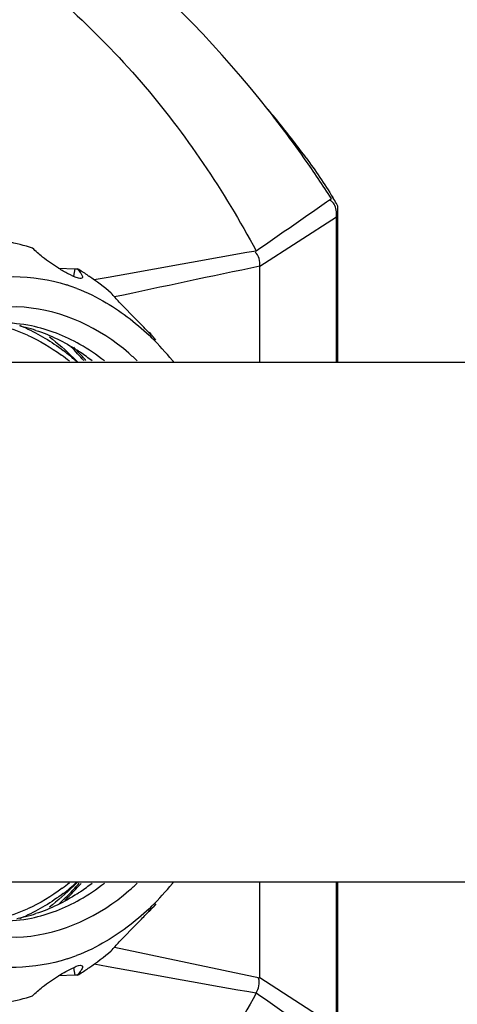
# Model space of a CAD drawing. Header units: millimetres. Extents: x 4086 to 8318, y 123 to 1549.
# Tile 15 of 56: x 6768 to 6781, y 754 to 783. Entities that reach past the tile are written whole.
import ezdxf
from ezdxf import colors
from ezdxf.entities.mleader import LeaderData, LeaderLine
from ezdxf.math import Vec2, Vec3

# ---------------------------------------------------------------- set-up
doc = ezdxf.new("R2010")
doc.units = ezdxf.units.MM
doc.styles.get("Standard").update_dxf_attribs({"font": 'SourceHanSansCN-Normal.ttf'})
doc.dimstyles.get("Standard").update_dxf_attribs({"dimscale": 6, "dimtxt": 5, "dimasz": 3, "dimexe": 0.18, "dimexo": 0.0625, "dimgap": 0.8, "dimtad": 1, "dimtoh": 1, "dimdec": 1, "dimlfac": 2, "dimzin": 0, "dimdsep": 46, "dimtxsty": 'Standard', "dimcen": 0.09, "dimclrd": 256, "dimclre": 256, "dimclrt": 256, "dimadec": 0, "dimazin": 2, "dimtfac": 1, "dimtdec": 1, "dimtofl": 0, "dimtmove": 0, "dimatfit": 3, "dimfxl": 1, "dimtolj": 1, "dimtzin": 0, "dimarcsym": 0})

# ---------------------------------------------------------------- blocks, each defined once
blk = doc.blocks.new('*D931')
at = {"lineweight": -2}
for p, q in [((6752.458, 765.867), (6752.458, 813.477)), ((6864.959, 765.868), (6864.959, 813.477)), ((6858.959, 812.397), (6758.458, 812.397))]:
    blk.add_line(p, q, dxfattribs=at)
for points in [[(6758.458, 813.397), (6758.458, 811.397), (6752.458, 812.397)], [(6858.959, 811.397), (6858.959, 813.397), (6864.959, 812.397)]]:
    blk.add_solid(points)
at = {"layer": 'Defpoints', "color": 0}
for p in [(6752.458, 812.397), (6752.458, 765.492), (6864.959, 765.493)]:
    blk.add_point(p, dxfattribs=at)
at = {"insert": (6808.708, 820.306), "char_height": 30, "attachment_point": 5}
blk.add_mtext('\\A1;\\A1;{\\H0.2x;225}', dxfattribs=at)
blk = doc.blocks.new('_Dot')
at = {"color": 0, "linetype": 'ByBlock', "lineweight": -2}
blk.add_line((-0.5, 0), (-1, 0), dxfattribs=at)
at = {"color": 0, "linetype": 'ByBlock', "const_width": 0.5}
blk.add_lwpolyline([(-0.25, 0, 1), (0.25, 0, 1)], format="xyb", close=True, dxfattribs=at)

msp = doc.modelspace()

# ---------------------------------------------------------------- linework, layer by layer
at = {"color": 7, "linetype": 'Continuous'}
for p, q in [((6777.2076, 777.5864), (6777.2076, 777.9015)), ((6774.8781, 776.1052), (6777.1683, 777.5863)), ((6777.1683, 773.2416), (6777.1683, 777.5864)), ((6777.2076, 773.2416), (6777.2076, 777.5864)), ((6768.8671, 776.0464), (6769.3565, 776.0326)), ((6769.3565, 776.0326), (6769.3107, 775.8087)), ((6769.3565, 776.0326), (6769.4272, 776.0328)), ((6774.8781, 773.2416), (6774.8781, 776.1052)), ((6769.753, 775.8252), (6769.7721, 775.8123)), ((6770.3508, 775.7743), (6769.9295, 775.6975)), ((6771.5529, 774.1339), (6771.5758, 774.1354)), ((6771.5758, 774.1354), (6771.6221, 774.0788)), ((6771.6221, 774.0788), (6771.6339, 774.0643)), ((6771.7695, 773.8986), (6771.6868, 773.9996)), ((6769.4406, 773.2416), (6769.3114, 773.3708)), ((6764.5624, 773.2416), (6914.9576, 773.2416)), ((6764.5623, 757.7416), (6914.9576, 757.7416)), ((6769.4406, 757.7416), (6769.3114, 757.6124)), ((6774.8781, 754.878), (6774.8781, 757.7416)), ((6777.1683, 753.3969), (6777.1683, 757.7416)), ((6777.2076, 753.3969), (6777.2076, 757.7416)), ((6771.6221, 756.9044), (6771.5758, 756.8478)), ((6771.6339, 756.9189), (6771.6221, 756.9044)), ((6771.7695, 757.0846), (6771.6868, 756.9836)), ((6771.5758, 756.8478), (6771.5565, 756.8491)), ((6770.5338, 755.7878), (6774.8781, 754.878)), ((6769.3107, 755.1745), (6769.3565, 754.9505)), ((6769.753, 755.158), (6769.7721, 755.1709)), ((6769.9308, 755.2867), (6770.351, 755.21)), ((6769.3565, 754.9505), (6768.8671, 754.9368)), ((6769.4272, 754.9504), (6769.3565, 754.9505)), ((6777.1683, 753.3969), (6774.8781, 754.878))]:
    msp.add_line(p, q, dxfattribs=at)
for centre, radius, start, end in [((6747.9386, 759.3701), 34.5997, 36.09105, 38.22566), ((6753.1314, 762.3176), 28.7166, 37.44425, 40.01798), ((6757.2499, 765.495), 23.515, 36.085, 37.39896), ((6748.6563, 759.8969), 33.7094, 35.17124, 36.08615), ((6749.6871, 760.6162), 32.4525, 32.65288, 35.18142), ((6764.3786, 770.3563), 14.8834, 30.79205, 31.60213), ((6764.8943, 770.6646), 14.2825, 30.44418, 30.78879), ((6766.2179, 770.9308), 6.0152, 71.86872, 79.19679), ((6869.5253, 232.3251), 552.4243, 99.877097, 100.342148), ((6765.7759, 769.9451), 7.0988, 58.667, 59.04539), ((6765.6945, 769.8134), 7.2535, 55.97717, 58.65862), ((6765.3988, 769.388), 7.7716, 49.57699, 55.75556), ((6767.4143, 770.2764), 5.5394, 71.33645, 72.27539), ((6767.3847, 770.1898), 5.6309, 68.95149, 71.33231), ((6765.9262, 769.5874), 4.8956, 65.72894, 75.73981), ((6767.1514, 769.8955), 4.5211, 78.46648, 89.95078), ((6766.7535, 769.7527), 4.6667, 73.94648, 78.2346), ((6765.7826, 769.5582), 5.152, 66.02514, 68.0287), ((6766.731, 769.6729), 4.7496, 72.10894, 73.95238), ((6749.1847, 752.6602), 31.0102, 43.96602, 44.4797), ((6755.9751, 759.2262), 21.5645, 43.69451, 43.93478), ((6765.8257, 768.0407), 8.3093, 39.21027, 45.54596), ((6763.6973, 768.2271), 7.7912, 42.56728, 44.6864), ((6763.7781, 768.2424), 7.7683, 42.93419, 44.50674), ((6765.3147, 768.5257), 6.1251, 50.77508, 53.59993), ((6765.1438, 768.5143), 6.3798, 49.41051, 52.74199), ((6764.9758, 768.3159), 6.6398, 48.06909, 49.4233), ((6766.3093, 768.8127), 5.7108, 55.74144, 56.96542), ((6763.4659, 768.0144), 8.1055, 40.61652, 42.56829), ((6763.5643, 768.0443), 8.0598, 40.60443, 42.92949), ((6766.1704, 768.6128), 5.9542, 51.62123, 55.71942), ((6766.4317, 768.2777), 6.923, 46.34946, 49.09839), ((6765.4266, 767.7039), 8.8315, 38.87081, 39.26619), ((6765.4287, 763.2776), 8.8288, 320.73361, 321.12907), ((6763.5481, 762.9148), 7.9014, 312.46046, 317.25514), ((6765.3062, 762.4683), 6.1389, 306.68569, 309.25309), ((6765.0959, 762.529), 6.4567, 307.27422, 311.95869), ((6763.5941, 762.9314), 7.9258, 313.55645, 316.95306), ((6763.2453, 763.2004), 8.3176, 317.22627, 318.60658), ((6763.3372, 763.1739), 8.279, 316.9402, 318.54501), ((6766.3093, 762.1705), 5.7108, 303.03458, 304.25856), ((6766.1704, 762.3704), 5.9542, 304.28057, 308.37877), ((6766.4304, 762.7071), 6.925, 310.9285, 313.66587), ((6765.8257, 762.9426), 8.3095, 314.44653, 320.78914), ((6765.9262, 761.3958), 4.8955, 284.24991, 294.26454), ((6767.1514, 761.0877), 4.5211, 270.04922, 281.53352), ((6766.7677, 761.1656), 4.6002, 280.67285, 281.75668), ((6766.7535, 761.2305), 4.6667, 281.7654, 286.05352), ((6765.7826, 761.425), 5.152, 291.9713, 293.97486), ((6766.731, 761.3103), 4.7496, 286.04762, 287.89106), ((6767.4128, 760.7118), 5.5446, 288.00698, 288.6613), ((6767.3855, 760.7912), 5.6286, 288.66577, 291.03458), ((6765.3988, 761.5952), 7.7716, 304.24444, 310.42301), ((6765.6945, 761.1698), 7.2535, 301.34241, 304.02282), ((6869.5849, 1299.0418), 552.8113, 259.658916, 260.123668), ((6765.7759, 761.0382), 7.0988, 300.95461, 301.33404), ((6766.2179, 760.0524), 6.0152, 280.80321, 288.13128)]:
    msp.add_arc(centre, radius, start, end, dxfattribs=at)
for points, knots in [([(6664.7272, 785.6801), (6674.2642, 789.0755), (6689.1406, 791.8163), (6708.5239, 793.7362), (6722.7981, 794.3836), (6737.8477, 794.1587), (6750.9008, 792.5984), (6760.7525, 789.3516), (6766.7573, 786.0732), (6771.4863, 781.8121), (6773.8024, 778.3545), (6774.7664, 776.5648)], [0, 0, 0, 0, 0.2605791, 0.3852952, 0.5018565, 0.6279902, 0.77281, 0.8378146, 0.8939042, 0.9476757, 1, 1, 1, 1]), ([(6777.0958, 777.9589), (6777.0818, 777.9807), (6777.0472, 778.0228), (6777.0029, 778.0546), (6776.9784, 778.0683)], [0, 0, 0, 0, 0.4798093, 1, 1, 1, 1]), ([(6769.4272, 776.0328), (6769.443, 776.0142), (6769.4722, 775.9786), (6769.4999, 775.9419), (6769.5124, 775.9242)], [0, 0, 0, 0, 0.5303429, 1, 1, 1, 1]), ([(6769.5791, 775.7718), (6769.5702, 775.7324), (6769.3435, 775.7686), (6769.2495, 775.8334), (6769.1501, 775.885)], [0, 0, 0, 0, 0.2651262, 1, 1, 1, 1]), ([(6769.5124, 775.9242), (6769.5225, 775.91), (6769.5404, 775.8833), (6769.5563, 775.8553), (6769.5627, 775.8421)], [0, 0, 0, 0, 0.5434139, 1, 1, 1, 1]), ([(6769.5627, 775.8421), (6769.5689, 775.8293), (6769.5783, 775.8069), (6769.5814, 775.7817), (6769.5791, 775.7718)], [0, 0, 0, 0, 0.583412, 1, 1, 1, 1]), ([(6770.9646, 773.5103), (6770.1039, 774.2557), (6767.9003, 775.3327), (6765.5461, 774.5972), (6764.6246, 773.974)], [0, 0, 0, 0, 0.5057933, 1, 1, 1, 1]), ([(6771.686, 773.9991), (6771.6799, 773.9865), (6771.63, 774.0844), (6771.5969, 774.0919), (6771.567, 774.1232)], [0, 0, 0, 0, 0.2432749, 1, 1, 1, 1]), ([(6771.6339, 774.0643), (6771.6423, 774.0541), (6771.6564, 774.0368), (6771.6705, 774.0195), (6771.6762, 774.0123)], [0, 0, 0, 0, 0.5907188, 1, 1, 1, 1]), ([(6771.6762, 774.0123), (6771.6787, 774.0091), (6771.6804, 774.0049), (6771.6867, 774.0004), (6771.686, 773.9991)], [0, 0, 0, 0, 0.7364525, 1, 1, 1, 1]), ([(6764.5952, 757.0292), (6765.5185, 756.3969), (6767.8834, 755.6436), (6770.1024, 756.7255), (6770.9671, 757.475)], [0, 0, 0, 0, 0.4944346, 1, 1, 1, 1]), ([(6771.3101, 756.5951), (6771.3539, 756.6398), (6771.4754, 756.7636), (6771.5944, 756.8898), (6771.6712, 756.9697)], [0, 0, 0, 0, 0.361216, 1, 1, 1, 1]), ([(6771.686, 756.9841), (6771.6893, 756.9776), (6771.6543, 756.9569), (6771.6469, 756.9348), (6771.6339, 756.9189)], [0, 0, 0, 0, 0.26314, 1, 1, 1, 1]), ([(6771.6712, 756.9697), (6771.6748, 756.9735), (6771.6785, 756.9747), (6771.6853, 756.9856), (6771.686, 756.9841)], [0, 0, 0, 0, 0.7594588, 1, 1, 1, 1]), ([(6768.8659, 754.9361), (6769.0158, 755.0287), (6769.214, 755.1157), (6769.5046, 755.2792), (6769.5676, 755.2301)], [0, 0, 0, 0, 0.6878725, 1, 1, 1, 1]), ([(6769.5791, 755.2114), (6769.5838, 755.1908), (6769.5624, 755.1334), (6769.5328, 755.0877), (6769.5125, 755.059)], [0, 0, 0, 0, 0.374594, 1, 1, 1, 1]), ([(6769.5676, 755.2301), (6769.5705, 755.2278), (6769.5756, 755.2221), (6769.5783, 755.215), (6769.5791, 755.2114)], [0, 0, 0, 0, 0.4940734, 1, 1, 1, 1]), ([(6769.5125, 755.059), (6769.5, 755.0414), (6769.4722, 755.0046), (6769.443, 754.969), (6769.4272, 754.9504)], [0, 0, 0, 0, 0.4696347, 1, 1, 1, 1]), ([(6774.7657, 754.4171), (6773.8016, 752.6275), (6771.4853, 749.17), (6766.7561, 744.9092), (6760.7512, 741.6311), (6750.8994, 738.3846), (6737.8465, 736.8245), (6722.7971, 736.5997), (6708.5233, 737.247), (6689.1403, 739.1669), (6674.2641, 741.9078), (6664.7272, 745.3031)], [0, 0, 0, 0, 0.0523249, 0.1060962, 0.162187, 0.2271933, 0.3720128, 0.4981444, 0.6147055, 0.7394218, 1, 1, 1, 1])]:
    msp.add_open_spline(points, degree=3, knots=knots, dxfattribs=at)
for points in [[(6775.1194, 780.779), (6772.3193, 784.3349), (6768.7378, 787.3987), (6764.758, 789.5542)], [(6776.2534, 779.3449), (6776.5349, 778.9585), (6776.8044, 778.5627), (6777.0548, 778.1555)], [(6774.7636, 776.5646), (6775.5126, 777.0848), (6776.2614, 777.6053), (6777.0103, 778.1257)], [(6777.1683, 777.5864), (6777.168, 777.7129), (6777.1641, 777.8524), (6777.0958, 777.9589)], [(6768.3876, 776.382), (6768.2836, 776.4648), (6768.183, 776.5525), (6768.0898, 776.6473)], [(6768.8661, 776.047), (6768.7004, 776.1493), (6768.5399, 776.2607), (6768.3876, 776.382)], [(6774.8781, 776.1026), (6774.8774, 776.2517), (6774.8541, 776.4361), (6774.7356, 776.5267)], [(6769.1501, 775.885), (6769.0534, 775.9352), (6768.9588, 775.9897), (6768.8661, 776.047)], [(6774.8781, 776.1052), (6773.4293, 775.8096), (6771.9844, 775.4951), (6770.5374, 775.1912)], [(6765.9406, 775.5702), (6766.9473, 775.8803), (6768.0973, 775.8735), (6769.1007, 775.5528)], [(6769.407, 775.445), (6769.7119, 775.3277), (6770.0075, 775.1837), (6770.2892, 775.0184)], [(6770.6766, 775.0394), (6770.5953, 775.1261), (6770.5151, 775.2139), (6770.4381, 775.3043)], [(6770.2892, 775.0184), (6770.7816, 774.7294), (6771.2371, 774.3714), (6771.645, 773.972)], [(6771.3104, 774.3877), (6771.0982, 774.6041), (6770.8838, 774.8183), (6770.6766, 775.0394)], [(6767.876, 774.2657), (6768.2768, 774.0876), (6768.6571, 773.8575), (6769.0062, 773.5921)], [(6769.5027, 773.7762), (6769.0538, 774.0305), (6768.561, 774.2223), (6768.0554, 774.3253)], [(6768.1902, 774.1928), (6768.6239, 774.0528), (6769.0404, 773.8488), (6769.4225, 773.6003)], [(6767.9385, 774.0502), (6768.2951, 773.8899), (6768.6348, 773.6877), (6768.9494, 773.4558)], [(6768.5913, 774), (6768.8455, 773.8076), (6769.086, 773.5961), (6769.3114, 773.3707)], [(6770.2365, 773.2805), (6770.0051, 773.4637), (6769.7596, 773.6306), (6769.5027, 773.7762)], [(6768.9737, 757.5454), (6768.652, 757.3058), (6768.3039, 757.0972), (6767.9381, 756.9327)], [(6769.3114, 757.6124), (6769.086, 757.3871), (6768.8455, 757.1756), (6768.5913, 756.9832)], [(6769.5027, 757.207), (6769.7596, 757.3525), (6770.0051, 757.5195), (6770.2365, 757.7027)], [(6769.0062, 757.3911), (6768.6571, 757.1257), (6768.2768, 756.8956), (6767.876, 756.7175)], [(6768.0554, 756.6579), (6768.561, 756.7609), (6769.0538, 756.9527), (6769.5027, 757.207)], [(6769.4225, 757.3829), (6769.0404, 757.1344), (6768.6239, 756.9304), (6768.1902, 756.7904)], [(6771.6443, 757.0104), (6771.236, 756.6108), (6770.78, 756.2526), (6770.2872, 755.9636)], [(6770.6763, 755.9435), (6770.8835, 756.1646), (6771.0979, 756.3788), (6771.3101, 756.5951)], [(6770.2872, 755.9636), (6770.0057, 755.7986), (6769.7103, 755.6548), (6769.4058, 755.5377)], [(6770.4381, 755.6789), (6770.515, 755.7692), (6770.5951, 755.8569), (6770.6763, 755.9435)], [(6769.1268, 755.4388), (6768.1544, 755.1227), (6767.0437, 755.099), (6766.0599, 755.3777)], [(6768.3873, 754.601), (6768.5397, 754.7223), (6768.7002, 754.8338), (6768.8659, 754.9361)], [(6774.7625, 754.4167), (6774.8319, 754.5489), (6774.8981, 754.7242), (6774.8336, 754.8589)], [(6768.0898, 754.3359), (6768.1829, 754.4306), (6768.2834, 754.5182), (6768.3873, 754.601)], [(6777.0103, 752.8575), (6776.2611, 753.3773), (6775.5119, 753.8971), (6774.7625, 754.4167)]]:
    msp.add_open_spline(points, degree=3, dxfattribs=at)

# ---------------------------------------------------------------- dimensions: what is measured, and where the dimension line sits
dim = msp.add_linear_dim(base=(6752.4576, 812.3975), p1=(6864.9593, 765.4929), p2=(6752.4576, 765.4916), text='\\A1;{\\H0.2x;225}', dimstyle='Standard', override={"dimasz": 1, "dimtxsty": 'Standard'})
dim.commit()
dim.dimension.update_dxf_attribs({"geometry": '*D931', "text_midpoint": (6808.7085, 812.3975), "dimtype": 160})

# ---------------------------------------------------------------- leaders
ml = msp.add_multileader_mtext('Standard')
ml.set_content('抱闸按钮')
ml.set_leader_properties()
ml.set_arrow_properties(name='DOT')
ml.build(insert=Vec2(0, 0))
ml.multileader.update_dxf_attribs({"text_left_attachment_type": 6, "text_right_attachment_type": 6, "dogleg_length": 0.36, "arrow_head_size": 2})
ctx = ml.context
ctx.base_point, ctx.char_height, ctx.arrow_head_size, ctx.plane_origin = Vec3(6744.4576, 841.796), 5, 2, Vec3(6734.5921, 777.995)
ctx.left_attachment, ctx.right_attachment = 6, 6
notes = []
notes.append((ctx, [(0, (1, 1, 0), (6744.0976, 841.796), (1, 0), 0.36, [(0, [(6734.5921, 777.995)], 0, [])])]))
ctx.mtext.insert, ctx.mtext.flow_direction = Vec3(6746.4576, 848.0602), 5
ml = msp.add_multileader_mtext('Standard')
ml.set_content('指示灯')
ml.set_leader_properties()
ml.set_arrow_properties(name='DOT')
ml.build(insert=Vec2(0, 0))
ml.multileader.update_dxf_attribs({"text_left_attachment_type": 6, "text_right_attachment_type": 6, "dogleg_length": 0.36, "arrow_head_size": 2})
ctx = ml.context
ctx.base_point, ctx.char_height, ctx.arrow_head_size, ctx.plane_origin = Vec3(6772.325, 832.6591), 5, 2, Vec3(6733.7286, 766.5685)
ctx.left_attachment, ctx.right_attachment = 6, 6
notes.append((ctx, [(0, (1, 1, 0), (6771.965, 832.6591), (1, 0), 0.36, [(0, [(6733.7286, 766.5685)], 0, [])])]))
ctx.mtext.insert, ctx.mtext.flow_direction = Vec3(6774.325, 838.8833), 5
ml = msp.add_multileader_mtext('Standard')
ml.set_content('网口')
ml.set_leader_properties()
ml.set_arrow_properties(name='DOT')
ml.build(insert=Vec2(0, 0))
ml.multileader.update_dxf_attribs({"text_left_attachment_type": 6, "text_right_attachment_type": 6, "dogleg_length": 0.36, "arrow_head_size": 2})
ctx = ml.context
ctx.base_point, ctx.arrow_head_size, ctx.plane_origin = Vec3(6760.6482, 707.2419), 2, Vec3(6718.8947, 765.0701)
ctx.left_attachment, ctx.right_attachment = 6, 6
notes.append((ctx, [(0, (1, 1, 0), (6760.2882, 707.2419), (1, 0), 0.36, [(0, [(6718.8947, 765.0701)], 0, [])])]))
ctx.mtext.insert, ctx.mtext.flow_direction = Vec3(6762.6482, 711.8769), 5
for ctx, leaders in notes:
    for number, flags, end, landing, length, lines in leaders:
        leader = LeaderData()
        leader.index, (leader.has_last_leader_line, leader.has_dogleg_vector, leader.attachment_direction) = number, flags
        leader.last_leader_point, leader.dogleg_vector, leader.dogleg_length = Vec3(end), Vec3(landing), length
        for number, points, colour, breaks in lines:
            line = LeaderLine()
            line.index, line.vertices, line.color, line.breaks = number, Vec3.list(points), colors.encode_raw_color(colour), breaks
            leader.lines.append(line)
        ctx.leaders.append(leader)

doc.saveas('drawing.dxf')
